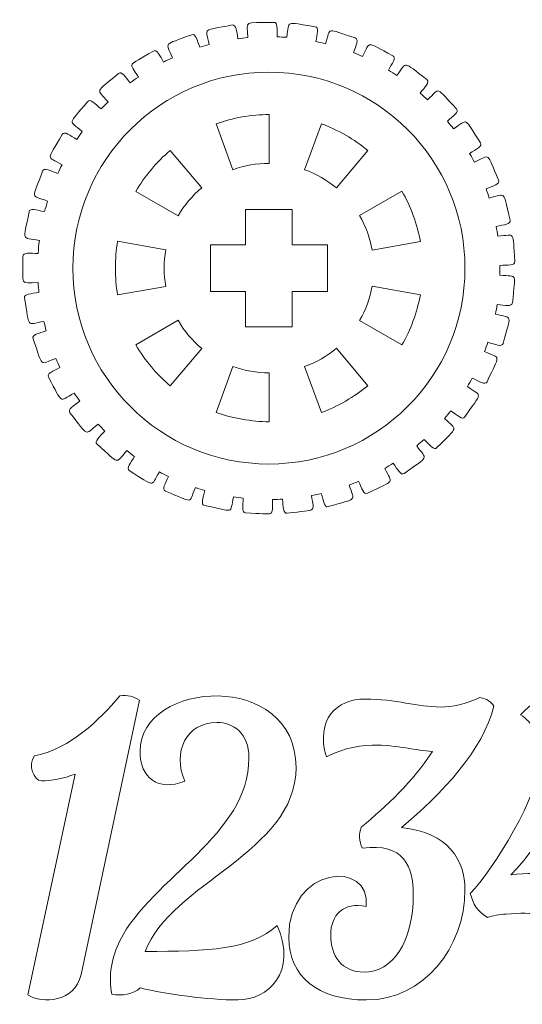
# Model space of a CAD drawing. Header units: millimetres. Extents: x -1094 to 1155, y -1556 to 1707.
# Tile 53 of 149: x -704 to -672, y 900 to 963. Entities that reach past the tile are written whole.
import ezdxf

# ---------------------------------------------------------------- set-up
doc = ezdxf.new("R2010")
doc.units = ezdxf.units.MM
doc.header["$MEASUREMENT"] = 0
doc.layers.add('Layer 1', color=7, linetype='Continuous')

msp = doc.modelspace()

# ---------------------------------------------------------------- linework, layer by layer
at = {"layer": 'Layer 1', "color": 250, "lineweight": 9}
for points, knots in [([(-703.7008, 948.0038), (-703.7008, 948.2838), (-703.2408, 948.1938), (-702.7308, 948.1938), (-702.7308, 948.1938), (-702.7108, 948.4738), (-702.6908, 948.7538), (-702.6508, 949.0238), (-702.6508, 949.0238), (-703.8408, 949.2538), (-703.6908, 948.8938), (-703.3108, 950.8638), (-703.3108, 950.8638), (-703.2608, 951.1438), (-702.8208, 950.9638), (-702.3208, 950.8738), (-702.3208, 950.8738), (-702.2608, 951.1038), (-702.1908, 951.3238), (-702.1308, 951.5538), (-702.1308, 951.5538), (-703.2308, 951.9638), (-703.1408, 951.5938), (-702.4408, 953.4738), (-702.4408, 953.4738), (-702.3408, 953.7338), (-701.9508, 953.4838), (-701.4708, 953.3138), (-701.4708, 953.3138), (-701.3908, 953.5038), (-701.3008, 953.6938), (-701.2008, 953.8838), (-701.2008, 953.8838), (-702.2208, 954.4638), (-702.1908, 954.0838), (-701.1808, 955.8238), (-701.1808, 955.8238), (-701.0408, 956.0638), (-700.7008, 955.7538), (-700.2608, 955.5038), (-700.2608, 955.5038), (-700.1408, 955.6738), (-700.0208, 955.8438), (-699.9008, 956.0138), (-699.9008, 956.0138), (-700.7908, 956.7638), (-700.8408, 956.3838), (-699.5508, 957.9238), (-699.5508, 957.9238), (-699.3708, 958.1438), (-699.0808, 957.7838), (-698.7008, 957.4538), (-698.7008, 957.4538), (-698.5508, 957.6138), (-698.4008, 957.7538), (-698.2508, 957.9038), (-698.2508, 957.9038), (-699.0108, 958.7938), (-699.1108, 958.4238), (-697.5908, 959.7238), (-697.5908, 959.7238), (-697.3708, 959.9038), (-697.1508, 959.5038), (-696.8308, 959.1238), (-696.8308, 959.1238), (-696.6608, 959.2538), (-696.4908, 959.3738), (-696.3108, 959.4938), (-696.3108, 959.4938), (-696.9008, 960.4838), (-697.0708, 960.1438), (-695.3508, 961.1638), (-695.3508, 961.1638), (-695.1108, 961.3138), (-694.9608, 960.8838), (-694.7008, 960.4538), (-694.7008, 960.4538), (-694.5208, 960.5538), (-694.3308, 960.6438), (-694.1308, 960.7338), (-694.1308, 960.7338), (-694.5508, 961.8038), (-694.7708, 961.4938), (-692.8908, 962.2138), (-692.8908, 962.2138), (-692.6308, 962.3138), (-692.5608, 961.8738), (-692.3808, 961.4038), (-692.3808, 961.4038), (-692.1808, 961.4738), (-691.9808, 961.5338), (-691.7708, 961.5838), (-691.7708, 961.5838), (-692.0008, 962.7038), (-692.2708, 962.4438), (-690.3008, 962.8338), (-690.3008, 962.8338), (-690.0308, 962.8838), (-690.0308, 962.4338), (-689.9308, 961.9538), (-689.9308, 961.9538), (-689.7308, 961.9838), (-689.5208, 962.0038), (-689.3008, 962.0238), (-689.3008, 962.0238), (-689.3408, 963.1638), (-689.6408, 962.9538), (-687.6408, 963.0038), (-687.6408, 963.0038), (-687.3608, 963.0138), (-687.4408, 962.5738), (-687.4308, 962.0738), (-687.4308, 962.0738), (-687.2208, 962.0638), (-687.0108, 962.0538), (-686.8008, 962.0438), (-686.8008, 962.0438), (-686.6308, 963.1738), (-686.9708, 963.0138), (-684.9908, 962.7238), (-684.9908, 962.7238), (-684.7208, 962.6938), (-684.8708, 962.2638), (-684.9408, 961.7738), (-684.9408, 961.7738), (-684.7308, 961.7338), (-684.5208, 961.6838), (-684.3208, 961.6338), (-684.3208, 961.6338), (-683.9708, 962.7238), (-684.3308, 962.6238), (-682.4308, 962.0038), (-682.4308, 962.0038), (-682.1608, 961.9238), (-682.3808, 961.5338), (-682.5308, 961.0638), (-682.5308, 961.0638), (-682.3408, 960.9838), (-682.1408, 960.9038), (-681.9508, 960.8138), (-681.9508, 960.8138), (-681.4208, 961.8338), (-681.7908, 961.7938), (-680.0208, 960.8638), (-680.0208, 960.8638), (-679.7708, 960.7338), (-680.0608, 960.3838), (-680.2908, 959.9438), (-680.2908, 959.9438), (-680.1108, 959.8338), (-679.9308, 959.7238), (-679.7508, 959.6038), (-679.7508, 959.6038), (-679.0608, 960.5238), (-679.4308, 960.5438), (-677.8408, 959.3338), (-677.8408, 959.3338), (-677.6108, 959.1638), (-677.9608, 958.8638), (-678.2608, 958.4638), (-678.2608, 958.4638), (-678.1008, 958.3238), (-677.9508, 958.1838), (-677.7908, 958.0438), (-677.7908, 958.0438), (-676.9408, 958.8338), (-677.3208, 958.9238), (-675.9408, 957.4638), (-675.9408, 957.4638), (-675.7508, 957.2538), (-676.1508, 957.0138), (-676.5208, 956.6738), (-676.5208, 956.6738), (-676.3808, 956.5038), (-676.2508, 956.3438), (-676.1308, 956.1738), (-676.1308, 956.1738), (-675.1508, 956.8138), (-675.5008, 956.9638), (-674.4008, 955.2938), (-674.4008, 955.2938), (-674.2408, 955.0538), (-674.6708, 954.8838), (-675.1008, 954.6038), (-675.1008, 954.6038), (-674.9908, 954.4238), (-674.8908, 954.2438), (-674.7908, 954.0538), (-674.7908, 954.0538), (-673.7208, 954.5238), (-674.0408, 954.7338), (-673.2408, 952.8938), (-673.2408, 952.8938), (-673.1208, 952.6338), (-673.5808, 952.5438), (-674.0408, 952.3338), (-674.0408, 952.3338), (-673.9708, 952.1438), (-673.9008, 951.9438), (-673.8408, 951.7438), (-673.8408, 951.7438), (-672.7008, 952.0238), (-672.9808, 952.2838), (-672.5008, 950.3338), (-672.5008, 950.3338), (-672.4308, 950.0638), (-672.8908, 950.0438), (-673.3908, 949.9238), (-673.3908, 949.9238), (-673.3508, 949.7138), (-673.3208, 949.5038), (-673.2908, 949.3038), (-673.2908, 949.3038), (-672.1108, 949.3838), (-672.3508, 949.6938), (-672.2008, 947.6938), (-672.2008, 947.6938), (-672.1808, 947.4138), (-672.6408, 947.4638), (-673.1508, 947.4338), (-673.1508, 947.4338), (-673.1508, 947.4338), (-673.1508, 946.8038), (-673.1508, 946.8038), (-673.1508, 946.8038), (-671.9808, 946.6938), (-672.1608, 947.0238), (-672.3508, 945.0338), (-672.3508, 945.0338), (-672.3808, 944.7538), (-672.8208, 944.8838), (-673.3308, 944.9338), (-673.3308, 944.9338), (-673.3608, 944.7238), (-673.4008, 944.5238), (-673.4408, 944.3138), (-673.4408, 944.3138), (-672.3008, 944.0038), (-672.4308, 944.3738), (-672.9508, 942.4338), (-672.9508, 942.4338), (-673.0208, 942.1638), (-673.4408, 942.3738), (-673.9308, 942.5038), (-673.9308, 942.5038), (-673.9908, 942.3038), (-674.0608, 942.1038), (-674.1408, 941.9138), (-674.1408, 941.9138), (-673.0708, 941.4238), (-673.1408, 941.7938), (-673.9808, 939.9738), (-673.9808, 939.9738), (-674.0908, 939.7238), (-674.4708, 939.9938), (-674.9308, 940.2138), (-674.9308, 940.2138), (-675.0308, 940.0238), (-675.1308, 939.8438), (-675.2408, 939.6638), (-675.2408, 939.6638), (-674.2708, 938.9938), (-674.2708, 939.3838), (-675.4008, 937.7238), (-675.4008, 937.7238), (-675.5608, 937.4938), (-675.8808, 937.8238), (-676.3008, 938.1138), (-676.3008, 938.1138), (-676.4308, 937.9538), (-676.5608, 937.7838), (-676.7008, 937.6238), (-676.7008, 937.6238), (-675.8608, 936.8138), (-675.7908, 937.1838), (-677.1908, 935.7538), (-677.1908, 935.7538), (-677.3808, 935.5538), (-677.6408, 935.9338), (-678.0008, 936.2838), (-678.0008, 936.2838), (-678.1608, 936.1438), (-678.3208, 936.0038), (-678.4808, 935.8638), (-678.4808, 935.8638), (-677.8008, 934.9238), (-677.6608, 935.2838), (-679.2808, 934.1038), (-679.2808, 934.1038), (-679.5108, 933.9338), (-679.7008, 934.3538), (-679.9908, 934.7538), (-679.9908, 934.7538), (-680.1708, 934.6438), (-680.3508, 934.5338), (-680.5308, 934.4238), (-680.5308, 934.4238), (-680.0208, 933.3938), (-679.8308, 933.7238), (-681.6308, 932.8338), (-681.6308, 932.8338), (-681.8808, 932.7038), (-681.9908, 933.1438), (-682.2108, 933.5938), (-682.2108, 933.5938), (-682.4108, 933.5038), (-682.6008, 933.4338), (-682.8008, 933.3538), (-682.8008, 933.3538), (-682.4708, 932.2538), (-682.2308, 932.5438), (-684.1508, 931.9738), (-684.1508, 931.9738), (-684.4108, 931.8938), (-684.4508, 932.3438), (-684.6008, 932.8138), (-684.6008, 932.8138), (-684.8008, 932.7638), (-685.0108, 932.7238), (-685.2208, 932.6838), (-685.2208, 932.6838), (-685.0808, 931.5538), (-684.7908, 931.7938), (-686.7808, 931.5538), (-686.7808, 931.5538), (-687.0608, 931.5138), (-687.0208, 931.9638), (-687.0808, 932.4538), (-687.0808, 932.4538), (-687.2908, 932.4438), (-687.5008, 932.4338), (-687.7108, 932.4338), (-687.7108, 932.4338), (-687.7708, 931.2938), (-687.4408, 931.4838), (-689.4408, 931.5738), (-689.4408, 931.5738), (-689.7208, 931.5938), (-689.6108, 932.0238), (-689.5908, 932.5238), (-689.5908, 932.5238), (-689.8008, 932.5438), (-690.0108, 932.5738), (-690.2208, 932.6038), (-690.2208, 932.6038), (-690.4608, 931.4838), (-690.1108, 931.6238), (-692.0708, 932.0538), (-692.0708, 932.0538), (-692.3408, 932.1138), (-692.1608, 932.5238), (-692.0508, 933.0038), (-692.0508, 933.0038), (-692.2508, 933.0638), (-692.4608, 933.1238), (-692.6608, 933.1938), (-692.6608, 933.1938), (-693.0908, 932.1338), (-692.7208, 932.2038), (-694.5708, 932.9638), (-694.5708, 932.9638), (-694.8308, 933.0638), (-694.5808, 933.4438), (-694.3908, 933.9038), (-694.3908, 933.9038), (-694.5808, 933.9938), (-694.7708, 934.0938), (-694.9608, 934.1938), (-694.9608, 934.1938), (-695.5608, 933.2138), (-695.1808, 933.2238), (-696.8908, 934.2838), (-696.8908, 934.2838), (-697.1208, 934.4238), (-696.8108, 934.7538), (-696.5508, 935.1838), (-696.5508, 935.1838), (-696.7208, 935.3038), (-696.8908, 935.4338), (-697.0508, 935.5638), (-697.0508, 935.5638), (-697.8208, 934.6938), (-697.4508, 934.6438), (-698.9508, 935.9738), (-698.9508, 935.9738), (-699.1608, 936.1538), (-698.7908, 936.4338), (-698.4608, 936.8138), (-698.4608, 936.8138), (-698.6008, 936.9538), (-698.7508, 937.1138), (-698.8908, 937.2638), (-698.8908, 937.2638), (-699.8008, 936.5338), (-699.4408, 936.4238), (-700.6908, 937.9838), (-700.6908, 937.9838), (-700.8708, 938.2038), (-700.4608, 938.4138), (-700.0608, 938.7338), (-700.0608, 938.7338), (-700.1808, 938.9038), (-700.3008, 939.0738), (-700.4208, 939.2538), (-700.4208, 939.2538), (-701.4408, 938.6838), (-701.1008, 938.5038), (-702.0708, 940.2638), (-702.0708, 940.2638), (-702.2108, 940.5038), (-701.7708, 940.6438), (-701.3308, 940.8938), (-701.3308, 940.8938), (-701.4208, 941.0838), (-701.5008, 941.2738), (-701.5908, 941.4638), (-701.5908, 941.4638), (-702.6908, 941.0738), (-702.3908, 940.8438), (-703.0508, 942.7338), (-703.0508, 942.7338), (-703.1508, 943.0038), (-702.6908, 943.0638), (-702.2108, 943.2338), (-702.2108, 943.2338), (-702.2608, 943.4338), (-702.3208, 943.6438), (-702.3608, 943.8438), (-702.3608, 943.8438), (-703.5208, 943.6438), (-703.2608, 943.3638), (-703.6008, 945.3438), (-703.6008, 945.3438), (-703.6508, 945.6238), (-703.1808, 945.6038), (-702.6808, 945.6938), (-702.6808, 945.6938), (-702.7008, 945.9038), (-702.7208, 946.1138), (-702.7308, 946.3238), (-702.7308, 946.3238), (-703.9108, 946.3238), (-703.7008, 946.0038), (-703.7008, 948.0038)], [0, 0, 0, 0, 0.0089286, 0.0089286, 0.0089286, 0.0089286, 0.0178571, 0.0178571, 0.0178571, 0.0178571, 0.0267857, 0.0267857, 0.0267857, 0.0267857, 0.0357143, 0.0357143, 0.0357143, 0.0357143, 0.0446429, 0.0446429, 0.0446429, 0.0446429, 0.0535714, 0.0535714, 0.0535714, 0.0535714, 0.0625, 0.0625, 0.0625, 0.0625, 0.0714286, 0.0714286, 0.0714286, 0.0714286, 0.0803571, 0.0803571, 0.0803571, 0.0803571, 0.0892857, 0.0892857, 0.0892857, 0.0892857, 0.0982143, 0.0982143, 0.0982143, 0.0982143, 0.1071429, 0.1071429, 0.1071429, 0.1071429, 0.1160714, 0.1160714, 0.1160714, 0.1160714, 0.125, 0.125, 0.125, 0.125, 0.1339286, 0.1339286, 0.1339286, 0.1339286, 0.1428571, 0.1428571, 0.1428571, 0.1428571, 0.1517857, 0.1517857, 0.1517857, 0.1517857, 0.1607143, 0.1607143, 0.1607143, 0.1607143, 0.1696429, 0.1696429, 0.1696429, 0.1696429, 0.1785714, 0.1785714, 0.1785714, 0.1785714, 0.1875, 0.1875, 0.1875, 0.1875, 0.1964286, 0.1964286, 0.1964286, 0.1964286, 0.2053571, 0.2053571, 0.2053571, 0.2053571, 0.2142857, 0.2142857, 0.2142857, 0.2142857, 0.2232143, 0.2232143, 0.2232143, 0.2232143, 0.2321429, 0.2321429, 0.2321429, 0.2321429, 0.2410714, 0.2410714, 0.2410714, 0.2410714, 0.25, 0.25, 0.25, 0.25, 0.2589286, 0.2589286, 0.2589286, 0.2589286, 0.2678571, 0.2678571, 0.2678571, 0.2678571, 0.2767857, 0.2767857, 0.2767857, 0.2767857, 0.2857143, 0.2857143, 0.2857143, 0.2857143, 0.2946429, 0.2946429, 0.2946429, 0.2946429, 0.3035714, 0.3035714, 0.3035714, 0.3035714, 0.3125, 0.3125, 0.3125, 0.3125, 0.3214286, 0.3214286, 0.3214286, 0.3214286, 0.3303571, 0.3303571, 0.3303571, 0.3303571, 0.3392857, 0.3392857, 0.3392857, 0.3392857, 0.3482143, 0.3482143, 0.3482143, 0.3482143, 0.3571429, 0.3571429, 0.3571429, 0.3571429, 0.3660714, 0.3660714, 0.3660714, 0.3660714, 0.375, 0.375, 0.375, 0.375, 0.3839286, 0.3839286, 0.3839286, 0.3839286, 0.3928571, 0.3928571, 0.3928571, 0.3928571, 0.4017857, 0.4017857, 0.4017857, 0.4017857, 0.4107143, 0.4107143, 0.4107143, 0.4107143, 0.4196429, 0.4196429, 0.4196429, 0.4196429, 0.4285714, 0.4285714, 0.4285714, 0.4285714, 0.4375, 0.4375, 0.4375, 0.4375, 0.4464286, 0.4464286, 0.4464286, 0.4464286, 0.4553571, 0.4553571, 0.4553571, 0.4553571, 0.4642857, 0.4642857, 0.4642857, 0.4642857, 0.4732143, 0.4732143, 0.4732143, 0.4732143, 0.4821429, 0.4821429, 0.4821429, 0.4821429, 0.4910714, 0.4910714, 0.4910714, 0.4910714, 0.5, 0.5, 0.5, 0.5, 0.5089286, 0.5089286, 0.5089286, 0.5089286, 0.5178571, 0.5178571, 0.5178571, 0.5178571, 0.5267857, 0.5267857, 0.5267857, 0.5267857, 0.5357143, 0.5357143, 0.5357143, 0.5357143, 0.5446429, 0.5446429, 0.5446429, 0.5446429, 0.5535714, 0.5535714, 0.5535714, 0.5535714, 0.5625, 0.5625, 0.5625, 0.5625, 0.5714286, 0.5714286, 0.5714286, 0.5714286, 0.5803571, 0.5803571, 0.5803571, 0.5803571, 0.5892857, 0.5892857, 0.5892857, 0.5892857, 0.5982143, 0.5982143, 0.5982143, 0.5982143, 0.6071429, 0.6071429, 0.6071429, 0.6071429, 0.6160714, 0.6160714, 0.6160714, 0.6160714, 0.625, 0.625, 0.625, 0.625, 0.6339286, 0.6339286, 0.6339286, 0.6339286, 0.6428571, 0.6428571, 0.6428571, 0.6428571, 0.6517857, 0.6517857, 0.6517857, 0.6517857, 0.6607143, 0.6607143, 0.6607143, 0.6607143, 0.6696429, 0.6696429, 0.6696429, 0.6696429, 0.6785714, 0.6785714, 0.6785714, 0.6785714, 0.6875, 0.6875, 0.6875, 0.6875, 0.6964286, 0.6964286, 0.6964286, 0.6964286, 0.7053571, 0.7053571, 0.7053571, 0.7053571, 0.7142857, 0.7142857, 0.7142857, 0.7142857, 0.7232143, 0.7232143, 0.7232143, 0.7232143, 0.7321429, 0.7321429, 0.7321429, 0.7321429, 0.7410714, 0.7410714, 0.7410714, 0.7410714, 0.75, 0.75, 0.75, 0.75, 0.7589286, 0.7589286, 0.7589286, 0.7589286, 0.7678571, 0.7678571, 0.7678571, 0.7678571, 0.7767857, 0.7767857, 0.7767857, 0.7767857, 0.7857143, 0.7857143, 0.7857143, 0.7857143, 0.7946429, 0.7946429, 0.7946429, 0.7946429, 0.8035714, 0.8035714, 0.8035714, 0.8035714, 0.8125, 0.8125, 0.8125, 0.8125, 0.8214286, 0.8214286, 0.8214286, 0.8214286, 0.8303571, 0.8303571, 0.8303571, 0.8303571, 0.8392857, 0.8392857, 0.8392857, 0.8392857, 0.8482143, 0.8482143, 0.8482143, 0.8482143, 0.8571429, 0.8571429, 0.8571429, 0.8571429, 0.8660714, 0.8660714, 0.8660714, 0.8660714, 0.875, 0.875, 0.875, 0.875, 0.8839286, 0.8839286, 0.8839286, 0.8839286, 0.8928571, 0.8928571, 0.8928571, 0.8928571, 0.9017857, 0.9017857, 0.9017857, 0.9017857, 0.9107143, 0.9107143, 0.9107143, 0.9107143, 0.9196429, 0.9196429, 0.9196429, 0.9196429, 0.9285714, 0.9285714, 0.9285714, 0.9285714, 0.9375, 0.9375, 0.9375, 0.9375, 0.9464286, 0.9464286, 0.9464286, 0.9464286, 0.9553571, 0.9553571, 0.9553571, 0.9553571, 0.9642857, 0.9642857, 0.9642857, 0.9642857, 0.9732143, 0.9732143, 0.9732143, 0.9732143, 0.9821429, 0.9821429, 0.9821429, 0.9821429, 1, 1, 1, 1]), ([(-687.9408, 953.9638), (-688.7208, 953.9738), (-689.5208, 953.8238), (-690.2508, 953.5638), (-690.2508, 953.5638), (-690.2508, 953.5638), (-691.3208, 956.5038), (-691.3208, 956.5038), (-691.3208, 956.5038), (-690.3008, 956.8738), (-689.0308, 957.1038), (-687.9408, 957.0938), (-687.9408, 957.0938), (-687.9408, 957.0938), (-687.9408, 953.9638), (-687.9408, 953.9638)], [0, 0, 0, 0, 0.2, 0.2, 0.2, 0.2, 0.4, 0.4, 0.4, 0.4, 0.6, 0.6, 0.6, 0.6, 1, 1, 1, 1]), ([(-683.6208, 952.3938), (-684.2208, 952.8938), (-684.9308, 953.3038), (-685.6608, 953.5638), (-685.6608, 953.5638), (-685.6608, 953.5638), (-684.5808, 956.5038), (-684.5808, 956.5038), (-684.5808, 956.5038), (-683.5708, 956.1338), (-682.4408, 955.4938), (-681.6208, 954.7938), (-681.6208, 954.7938), (-681.6208, 954.7938), (-683.6208, 952.3938), (-683.6208, 952.3938)], [0, 0, 0, 0, 0.2, 0.2, 0.2, 0.2, 0.4, 0.4, 0.4, 0.4, 0.6, 0.6, 0.6, 0.6, 1, 1, 1, 1]), ([(-693.7708, 950.6038), (-693.7708, 950.6038), (-696.4708, 952.1738), (-696.4708, 952.1738), (-696.4708, 952.1738), (-695.9308, 953.1138), (-695.1008, 954.1038), (-694.2708, 954.7938), (-694.2708, 954.7938), (-694.2708, 954.7938), (-692.2508, 952.4038), (-692.2508, 952.4038), (-692.2508, 952.4038), (-692.8508, 951.9038), (-693.3808, 951.2738), (-693.7708, 950.6038)], [0, 0, 0, 0, 0.2, 0.2, 0.2, 0.2, 0.4, 0.4, 0.4, 0.4, 0.6, 0.6, 0.6, 0.6, 1, 1, 1, 1]), ([(-681.3308, 948.4138), (-681.4708, 949.1738), (-681.7508, 949.9438), (-682.1408, 950.6238), (-682.1408, 950.6238), (-682.1408, 950.6238), (-679.4308, 952.1838), (-679.4308, 952.1838), (-679.4308, 952.1838), (-678.8808, 951.2438), (-678.4408, 950.0238), (-678.2508, 948.9638), (-678.2508, 948.9638), (-678.2508, 948.9638), (-681.3308, 948.4138), (-681.3308, 948.4138)], [0, 0, 0, 0, 0.2, 0.2, 0.2, 0.2, 0.4, 0.4, 0.4, 0.4, 0.6, 0.6, 0.6, 0.6, 1, 1, 1, 1]), ([(-684.2008, 948.7538), (-684.2008, 948.7538), (-684.2008, 945.7538), (-684.2008, 945.7538), (-684.2008, 945.7538), (-684.2008, 945.7538), (-686.4508, 945.7538), (-686.4508, 945.7538), (-686.4508, 945.7538), (-686.4508, 945.7538), (-686.4508, 943.5038), (-686.4508, 943.5038), (-686.4508, 943.5038), (-686.4508, 943.5038), (-689.4508, 943.5038), (-689.4508, 943.5038), (-689.4508, 943.5038), (-689.4508, 943.5038), (-689.4508, 945.7538), (-689.4508, 945.7538), (-689.4508, 945.7538), (-689.4508, 945.7538), (-691.7008, 945.7538), (-691.7008, 945.7538), (-691.7008, 945.7538), (-691.7008, 945.7538), (-691.7008, 948.7538), (-691.7008, 948.7538), (-691.7008, 948.7538), (-691.7008, 948.7538), (-689.4508, 948.7538), (-689.4508, 948.7538), (-689.4508, 948.7538), (-689.4508, 948.7538), (-689.4508, 951.0038), (-689.4508, 951.0038), (-689.4508, 951.0038), (-689.4508, 951.0038), (-686.4508, 951.0038), (-686.4508, 951.0038), (-686.4508, 951.0038), (-686.4508, 951.0038), (-686.4508, 948.7538), (-686.4508, 948.7538), (-686.4508, 948.7538), (-686.4508, 948.7538), (-684.2008, 948.7538), (-684.2008, 948.7538)], [0, 0, 0, 0, 0.0769231, 0.0769231, 0.0769231, 0.0769231, 0.1538462, 0.1538462, 0.1538462, 0.1538462, 0.2307692, 0.2307692, 0.2307692, 0.2307692, 0.3076923, 0.3076923, 0.3076923, 0.3076923, 0.3846154, 0.3846154, 0.3846154, 0.3846154, 0.4615385, 0.4615385, 0.4615385, 0.4615385, 0.5384615, 0.5384615, 0.5384615, 0.5384615, 0.6153846, 0.6153846, 0.6153846, 0.6153846, 0.6923077, 0.6923077, 0.6923077, 0.6923077, 0.7692308, 0.7692308, 0.7692308, 0.7692308, 0.8461538, 0.8461538, 0.8461538, 0.8461538, 1, 1, 1, 1]), ([(-694.5608, 948.4338), (-694.6908, 947.6638), (-694.6908, 946.8438), (-694.5608, 946.0838), (-694.5608, 946.0838), (-694.5608, 946.0838), (-697.6408, 945.5438), (-697.6408, 945.5438), (-697.6408, 945.5438), (-697.8308, 946.6138), (-697.8308, 947.9038), (-697.6408, 948.9738), (-697.6408, 948.9738), (-697.6408, 948.9738), (-694.5608, 948.4338), (-694.5608, 948.4338)], [0, 0, 0, 0, 0.2, 0.2, 0.2, 0.2, 0.4, 0.4, 0.4, 0.4, 0.6, 0.6, 0.6, 0.6, 1, 1, 1, 1]), ([(-682.1408, 943.8938), (-681.7508, 944.5638), (-681.4708, 945.3338), (-681.3308, 946.1038), (-681.3308, 946.1038), (-681.3308, 946.1038), (-678.2508, 945.5538), (-678.2508, 945.5538), (-678.2508, 945.5538), (-678.4408, 944.4838), (-678.8808, 943.2638), (-679.4308, 942.3338), (-679.4308, 942.3338), (-679.4308, 942.3338), (-682.1408, 943.8938), (-682.1408, 943.8938)], [0, 0, 0, 0, 0.2, 0.2, 0.2, 0.2, 0.4, 0.4, 0.4, 0.4, 0.6, 0.6, 0.6, 0.6, 1, 1, 1, 1]), ([(-693.7708, 943.9138), (-693.3808, 943.2338), (-692.8508, 942.6038), (-692.2508, 942.1038), (-692.2508, 942.1038), (-692.2508, 942.1038), (-694.2708, 939.7138), (-694.2708, 939.7138), (-694.2708, 939.7138), (-695.1008, 940.4038), (-695.9308, 941.3938), (-696.4708, 942.3338), (-696.4708, 942.3338), (-696.4708, 942.3338), (-693.7708, 943.9138), (-693.7708, 943.9138)], [0, 0, 0, 0, 0.2, 0.2, 0.2, 0.2, 0.4, 0.4, 0.4, 0.4, 0.6, 0.6, 0.6, 0.6, 1, 1, 1, 1]), ([(-685.6608, 940.9438), (-684.9308, 941.2038), (-684.2208, 941.6138), (-683.6208, 942.1238), (-683.6208, 942.1238), (-683.6208, 942.1238), (-681.6208, 939.7138), (-681.6208, 939.7138), (-681.6208, 939.7138), (-682.4508, 939.0238), (-683.5708, 938.3738), (-684.5808, 938.0038), (-684.5808, 938.0038), (-684.5808, 938.0038), (-685.6608, 940.9438), (-685.6608, 940.9438)], [0, 0, 0, 0, 0.2, 0.2, 0.2, 0.2, 0.4, 0.4, 0.4, 0.4, 0.6, 0.6, 0.6, 0.6, 1, 1, 1, 1]), ([(-690.2508, 940.9538), (-689.5208, 940.6838), (-688.7208, 940.5438), (-687.9408, 940.5438), (-687.9408, 940.5438), (-687.9408, 940.5438), (-687.9408, 937.4138), (-687.9408, 937.4138), (-687.9408, 937.4138), (-689.0308, 937.4138), (-690.3008, 937.6338), (-691.3208, 938.0038), (-691.3208, 938.0038), (-691.3208, 938.0038), (-690.2508, 940.9538), (-690.2508, 940.9538)], [0, 0, 0, 0, 0.2, 0.2, 0.2, 0.2, 0.4, 0.4, 0.4, 0.4, 0.6, 0.6, 0.6, 0.6, 1, 1, 1, 1]), ([(-693.3308, 914.3738), (-694.1608, 916.2438), (-693.2308, 918.1438), (-691.2908, 918.1438), (-691.2908, 918.1438), (-690.2308, 918.1438), (-689.2308, 917.4538), (-689.2308, 915.8738), (-689.2308, 915.8738), (-689.2308, 910.8738), (-695.3908, 908.2738), (-697.5008, 904.1538), (-697.5008, 904.1538), (-698.0108, 903.1938), (-698.2408, 901.8438), (-698.0108, 900.7438), (-698.0108, 900.7438), (-697.3708, 900.5938), (-696.6308, 900.7238), (-696.2008, 901.1338), (-696.2008, 901.1338), (-694.4708, 900.7238), (-691.8808, 900.3638), (-689.9208, 900.3638), (-689.9208, 900.3638), (-688.0408, 900.3638), (-686.0808, 902.1438), (-687.4308, 905.1438), (-687.4308, 905.1438), (-689.1108, 903.5738), (-691.8308, 903.4738), (-695.8708, 903.4738), (-695.8708, 903.4738), (-694.2708, 907.8438), (-686.2108, 909.8038), (-686.2108, 915.2638), (-686.2108, 915.2638), (-686.2108, 921.5038), (-696.2008, 920.8938), (-696.2008, 916.2838), (-696.2008, 916.2838), (-696.2008, 914.5838), (-695.0608, 913.7138), (-693.3308, 914.3738)], [0, 0, 0, 0, 0.0833333, 0.0833333, 0.0833333, 0.0833333, 0.1666667, 0.1666667, 0.1666667, 0.1666667, 0.25, 0.25, 0.25, 0.25, 0.3333333, 0.3333333, 0.3333333, 0.3333333, 0.4166667, 0.4166667, 0.4166667, 0.4166667, 0.5, 0.5, 0.5, 0.5, 0.5833333, 0.5833333, 0.5833333, 0.5833333, 0.6666667, 0.6666667, 0.6666667, 0.6666667, 0.75, 0.75, 0.75, 0.75, 0.8333333, 0.8333333, 0.8333333, 0.8333333, 1, 1, 1, 1]), ([(-696.2408, 919.5638), (-696.6008, 919.8238), (-697.0108, 919.9238), (-697.4908, 919.8438), (-697.4908, 919.8438), (-698.9108, 918.2438), (-700.5708, 916.5138), (-702.9608, 916.0038), (-702.9608, 916.0038), (-703.4108, 915.4238), (-703.0108, 914.4038), (-702.5208, 914.4038), (-702.5208, 914.4038), (-701.8908, 914.4038), (-701.1008, 914.5538), (-700.3608, 914.8338), (-700.3608, 914.8338), (-700.3608, 914.8338), (-703.3908, 900.6938), (-703.3908, 900.6938), (-703.3908, 900.6938), (-702.4708, 900.0838), (-700.3608, 900.2138), (-699.9808, 901.9938), (-699.9808, 901.9938), (-699.9808, 901.9938), (-696.2408, 919.5638), (-696.2408, 919.5638)], [0, 0, 0, 0, 0.125, 0.125, 0.125, 0.125, 0.25, 0.25, 0.25, 0.25, 0.375, 0.375, 0.375, 0.375, 0.5, 0.5, 0.5, 0.5, 0.625, 0.625, 0.625, 0.625, 0.75, 0.75, 0.75, 0.75, 1, 1, 1, 1]), ([(-675.0508, 907.1838), (-674.8908, 906.5238), (-674.5608, 905.9838), (-673.9508, 905.6538), (-673.9508, 905.6538), (-673.6008, 905.7538), (-673.1908, 905.8338), (-672.7608, 905.8638), (-672.7608, 905.8638), (-670.9308, 906.0138), (-670.0108, 905.8038), (-668.5108, 905.6838), (-668.5108, 905.6838), (-668.5108, 905.6838), (-669.5508, 900.6938), (-669.5508, 900.6938), (-669.5508, 900.6938), (-668.6308, 900.0838), (-666.5208, 900.2138), (-666.1508, 901.9938), (-666.1508, 901.9938), (-666.1508, 901.9938), (-665.3808, 905.6338), (-665.3808, 905.6338), (-665.3808, 905.6338), (-664.0108, 905.8338), (-663.1208, 906.7238), (-663.7108, 908.7838), (-663.7108, 908.7838), (-663.9908, 908.6338), (-664.3908, 908.4538), (-664.8208, 908.3238), (-664.8208, 908.3238), (-664.8208, 908.3238), (-662.5108, 919.4338), (-662.5108, 919.4338), (-662.5108, 919.4338), (-663.4408, 920.0538), (-665.5508, 919.9138), (-665.9208, 918.1438), (-665.9208, 918.1438), (-665.9208, 918.1438), (-668.0008, 908.0938), (-668.0008, 908.0938), (-668.0008, 908.0938), (-669.4508, 908.2538), (-670.2908, 908.6338), (-672.4508, 908.3738), (-672.4508, 908.3738), (-670.3208, 910.5138), (-667.6208, 915.5238), (-667.6208, 917.5338), (-667.6208, 917.5338), (-667.6208, 919.2138), (-668.4408, 919.7938), (-669.7608, 919.7738), (-669.7608, 919.7738), (-670.4208, 919.7438), (-671.1608, 919.4138), (-671.8408, 918.6238), (-671.8408, 918.6238), (-671.0508, 918.1938), (-670.5708, 917.1738), (-670.5708, 915.8238), (-670.5708, 915.8238), (-670.5708, 913.5638), (-673.6208, 908.6538), (-675.0508, 907.1838)], [0, 0, 0, 0, 0.0555556, 0.0555556, 0.0555556, 0.0555556, 0.1111111, 0.1111111, 0.1111111, 0.1111111, 0.1666667, 0.1666667, 0.1666667, 0.1666667, 0.2222222, 0.2222222, 0.2222222, 0.2222222, 0.2777778, 0.2777778, 0.2777778, 0.2777778, 0.3333333, 0.3333333, 0.3333333, 0.3333333, 0.3888889, 0.3888889, 0.3888889, 0.3888889, 0.4444444, 0.4444444, 0.4444444, 0.4444444, 0.5, 0.5, 0.5, 0.5, 0.5555556, 0.5555556, 0.5555556, 0.5555556, 0.6111111, 0.6111111, 0.6111111, 0.6111111, 0.6666667, 0.6666667, 0.6666667, 0.6666667, 0.7222222, 0.7222222, 0.7222222, 0.7222222, 0.7777778, 0.7777778, 0.7777778, 0.7777778, 0.8333333, 0.8333333, 0.8333333, 0.8333333, 0.8888889, 0.8888889, 0.8888889, 0.8888889, 1, 1, 1, 1]), ([(-673.5408, 919.1838), (-673.7108, 919.4638), (-673.9708, 919.6638), (-674.4308, 919.7438), (-674.4308, 919.7438), (-675.3708, 919.2838), (-676.1808, 919.1338), (-676.9708, 919.1338), (-676.9708, 919.1338), (-678.4208, 919.1338), (-679.7908, 919.6438), (-681.8008, 919.6438), (-681.8008, 919.6438), (-683.6108, 919.6438), (-684.9808, 918.3438), (-684.2708, 915.9338), (-684.2708, 915.9338), (-683.6608, 916.2838), (-682.3908, 916.6938), (-681.3408, 916.6938), (-681.3408, 916.6938), (-679.6608, 916.6938), (-678.5208, 916.3338), (-677.4808, 916.2838), (-677.4808, 916.2838), (-678.7208, 914.3238), (-680.4308, 912.8038), (-682.0308, 911.4238), (-682.0308, 911.4238), (-682.1808, 911.0238), (-682.2108, 910.5138), (-681.9508, 910.0838), (-681.9508, 910.0838), (-679.3108, 910.4638), (-678.7008, 908.8838), (-678.7008, 907.1538), (-678.7008, 907.1538), (-678.7008, 904.0238), (-680.0508, 902.1438), (-681.8508, 902.1438), (-681.8508, 902.1438), (-683.3008, 902.1438), (-683.9908, 903.2138), (-683.9908, 904.5138), (-683.9908, 904.5138), (-683.9908, 905.8038), (-683.1708, 906.6738), (-681.7208, 906.3438), (-681.7208, 906.3438), (-681.3708, 909.3738), (-686.6808, 908.9638), (-686.6808, 904.3838), (-686.6808, 904.3838), (-686.6808, 901.8438), (-684.8008, 900.3638), (-681.7008, 900.3638), (-681.7008, 900.3638), (-678.0408, 900.3638), (-675.3908, 903.7238), (-675.3908, 907.4138), (-675.3908, 907.4138), (-675.3908, 909.2938), (-676.4408, 911.1238), (-679.4608, 911.4038), (-679.4608, 911.4038), (-676.8908, 913.5438), (-674.2008, 916.4138), (-673.5408, 919.1838)], [0, 0, 0, 0, 0.0555556, 0.0555556, 0.0555556, 0.0555556, 0.1111111, 0.1111111, 0.1111111, 0.1111111, 0.1666667, 0.1666667, 0.1666667, 0.1666667, 0.2222222, 0.2222222, 0.2222222, 0.2222222, 0.2777778, 0.2777778, 0.2777778, 0.2777778, 0.3333333, 0.3333333, 0.3333333, 0.3333333, 0.3888889, 0.3888889, 0.3888889, 0.3888889, 0.4444444, 0.4444444, 0.4444444, 0.4444444, 0.5, 0.5, 0.5, 0.5, 0.5555556, 0.5555556, 0.5555556, 0.5555556, 0.6111111, 0.6111111, 0.6111111, 0.6111111, 0.6666667, 0.6666667, 0.6666667, 0.6666667, 0.7222222, 0.7222222, 0.7222222, 0.7222222, 0.7777778, 0.7777778, 0.7777778, 0.7777778, 0.8333333, 0.8333333, 0.8333333, 0.8333333, 0.8888889, 0.8888889, 0.8888889, 0.8888889, 1, 1, 1, 1])]:
    msp.add_open_spline(points, degree=3, knots=knots, dxfattribs=at)
at = {"layer": 'Layer 1', "color": 242, "lineweight": 9}
msp.add_open_spline([(-687.9508, 934.7038), (-681.0108, 934.7038), (-675.3908, 940.3238), (-675.3908, 947.2538), (-675.3908, 947.2538), (-675.3908, 954.1938), (-681.0108, 959.8138), (-687.9508, 959.8138), (-687.9508, 959.8138), (-694.8808, 959.8138), (-700.5008, 954.1938), (-700.5008, 947.2538), (-700.5008, 947.2538), (-700.5008, 940.3238), (-694.8808, 934.7038), (-687.9508, 934.7038)], degree=3, knots=[0, 0, 0, 0, 0.2, 0.2, 0.2, 0.2, 0.4, 0.4, 0.4, 0.4, 0.6, 0.6, 0.6, 0.6, 1, 1, 1, 1], dxfattribs=at)

doc.saveas('drawing.dxf')
